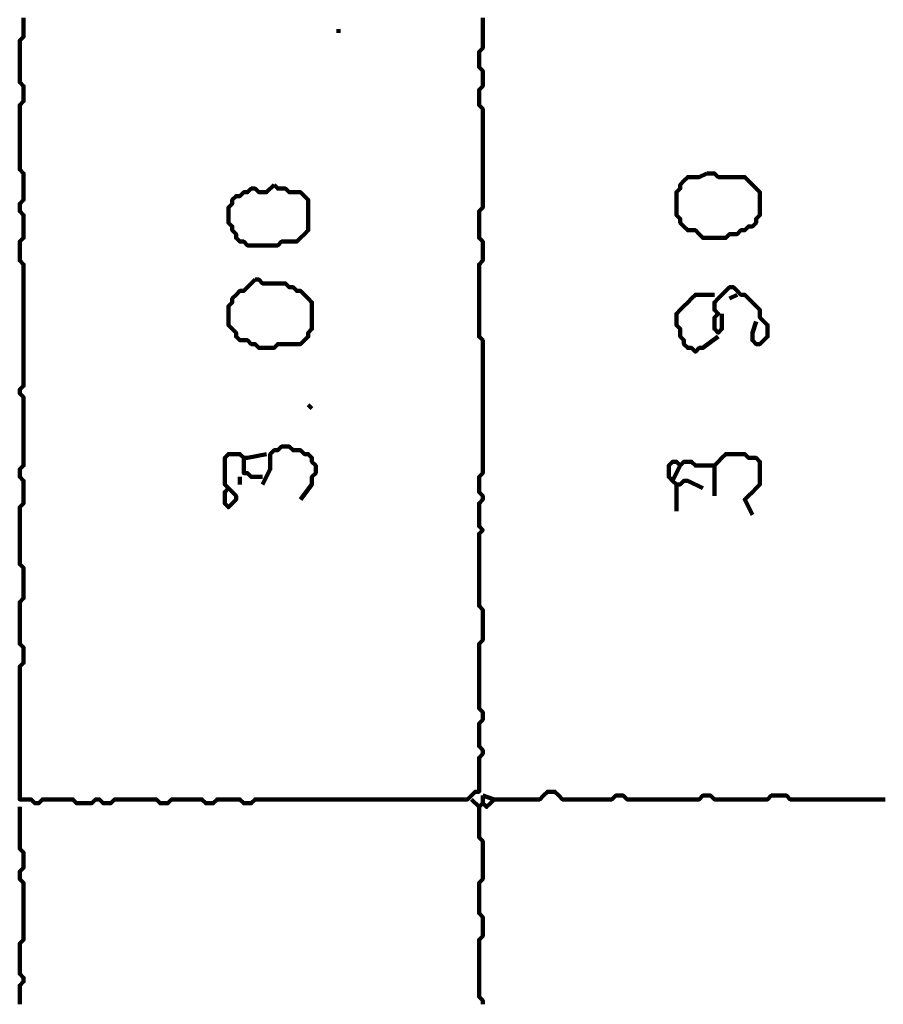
# Model space of a CAD drawing. Header units: metres. Extents: x 1704 to 4131, y 3282 to 4241.
# Tile 53 of 78: x 2251.79 to 2253.89, y 4221.78 to 4224.18. Entities that reach past the tile are written whole.
import ezdxf

# ---------------------------------------------------------------- set-up
doc = ezdxf.new("R2010")
doc.units = ezdxf.units.M
doc.layers.add('P', color=250, linetype='Continuous', lineweight=100)

msp = doc.modelspace()

# ---------------------------------------------------------------- linework, layer by layer
at = {"layer": 'P', "color": 0, "linetype": 'Continuous'}
for points in [[(2252.9195, 4224.1846), (2252.9195, 4224.1753), (2252.9195, 4224.1661), (2252.9195, 4224.1569), (2252.9195, 4224.1476), (2252.9195, 4224.1384), (2252.9195, 4224.1292), (2252.9195, 4224.12), (2252.9195, 4224.1107), (2252.9103, 4224.1015), (2252.9103, 4224.0923), (2252.9103, 4224.083), (2252.9103, 4224.0738), (2252.9103, 4224.0646), (2252.9195, 4224.0553), (2252.9195, 4224.0461), (2252.9195, 4224.0369), (2252.9195, 4224.0276), (2252.9195, 4224.0184), (2252.9103, 4224.0092), (2252.9103, 4224), (2252.9103, 4223.9907), (2252.9103, 4223.9815), (2252.9103, 4223.9723), (2252.9195, 4223.963), (2252.9195, 4223.9538), (2252.9195, 4223.9446), (2252.9195, 4223.9353), (2252.9195, 4223.9261), (2252.9195, 4223.9169), (2252.9195, 4223.9076), (2252.9195, 4223.8984), (2252.9195, 4223.8892), (2252.9195, 4223.88), (2252.9195, 4223.8707), (2252.9195, 4223.8615), (2252.9195, 4223.8523), (2252.9195, 4223.843), (2252.9195, 4223.8338), (2252.9195, 4223.8246), (2252.9195, 4223.8153), (2252.9195, 4223.8061), (2252.9195, 4223.7969), (2252.9195, 4223.7876), (2252.9195, 4223.7784), (2252.9195, 4223.7692), (2252.9195, 4223.76), (2252.9195, 4223.7507), (2252.9195, 4223.7415), (2252.9195, 4223.7323), (2252.9195, 4223.723), (2252.9103, 4223.7138), (2252.9103, 4223.7046), (2252.9103, 4223.6953), (2252.9103, 4223.6861), (2252.9103, 4223.6769), (2252.9103, 4223.6676), (2252.9103, 4223.6584), (2252.9103, 4223.6492), (2252.9195, 4223.64), (2252.9195, 4223.6307), (2252.9195, 4223.6215), (2252.9195, 4223.6123), (2252.9195, 4223.603), (2252.9195, 4223.5938), (2252.9103, 4223.5846), (2252.9103, 4223.5753), (2252.9103, 4223.5661), (2252.9103, 4223.5569), (2252.9103, 4223.5476), (2252.9103, 4223.5384), (2252.9103, 4223.5292), (2252.9103, 4223.52), (2252.9103, 4223.5107), (2252.9103, 4223.5015), (2252.9103, 4223.4923), (2252.9103, 4223.483), (2252.9103, 4223.4738), (2252.9103, 4223.4646), (2252.9103, 4223.4553), (2252.9103, 4223.4461), (2252.9103, 4223.4369), (2252.9103, 4223.4276), (2252.9103, 4223.4184), (2252.9103, 4223.4092), (2252.9195, 4223.4), (2252.9195, 4223.3907), (2252.9195, 4223.3815), (2252.9195, 4223.3723), (2252.9195, 4223.363), (2252.9195, 4223.3538), (2252.9195, 4223.3446), (2252.9195, 4223.3353), (2252.9195, 4223.3261), (2252.9195, 4223.3169), (2252.9195, 4223.3076), (2252.9195, 4223.2984), (2252.9195, 4223.2892), (2252.9195, 4223.28), (2252.9195, 4223.2707), (2252.9195, 4223.2615), (2252.9195, 4223.2523), (2252.9195, 4223.243), (2252.9195, 4223.2338), (2252.9195, 4223.2246), (2252.9195, 4223.2153), (2252.9195, 4223.2061), (2252.9195, 4223.1969), (2252.9195, 4223.1876), (2252.9195, 4223.1784), (2252.9195, 4223.1692), (2252.9195, 4223.16), (2252.9195, 4223.1507), (2252.9195, 4223.1415), (2252.9195, 4223.1323), (2252.9195, 4223.123), (2252.9195, 4223.1138), (2252.9195, 4223.1046), (2252.9195, 4223.0953), (2252.9195, 4223.0861), (2252.9195, 4223.0769), (2252.9103, 4223.0676), (2252.9103, 4223.0584), (2252.9103, 4223.0492), (2252.9103, 4223.04), (2252.9103, 4223.0307), (2252.9195, 4223.0215), (2252.9195, 4223.0123), (2252.9103, 4223.003), (2252.9103, 4222.9938), (2252.9103, 4222.9846), (2252.9103, 4222.9753), (2252.9103, 4222.9661), (2252.9103, 4222.9569), (2252.9103, 4222.9476), (2252.9195, 4222.9384), (2252.9103, 4222.9292), (2252.9103, 4222.92), (2252.9103, 4222.9107), (2252.9103, 4222.9015), (2252.9103, 4222.8923), (2252.9103, 4222.883), (2252.9103, 4222.8738), (2252.9103, 4222.8646), (2252.9103, 4222.8553), (2252.9103, 4222.8461), (2252.9103, 4222.8369), (2252.9103, 4222.8276), (2252.9103, 4222.8184), (2252.9103, 4222.8092), (2252.9103, 4222.8), (2252.9103, 4222.7907), (2252.9103, 4222.7815), (2252.9103, 4222.7723), (2252.9103, 4222.763), (2252.9103, 4222.7538), (2252.9195, 4222.7446), (2252.9195, 4222.7353), (2252.9195, 4222.7261), (2252.9195, 4222.7169), (2252.9195, 4222.7076), (2252.9195, 4222.6984), (2252.9195, 4222.6892), (2252.9195, 4222.68), (2252.9195, 4222.6707), (2252.9103, 4222.6615), (2252.9103, 4222.6523), (2252.9103, 4222.643), (2252.9103, 4222.6338), (2252.9103, 4222.6246), (2252.9103, 4222.6153), (2252.9103, 4222.6061), (2252.9103, 4222.5969), (2252.9103, 4222.5876), (2252.9103, 4222.5784), (2252.9103, 4222.5692), (2252.9103, 4222.56), (2252.9103, 4222.5507), (2252.9103, 4222.5415), (2252.9103, 4222.5323), (2252.9103, 4222.523), (2252.9103, 4222.5138), (2252.9103, 4222.5046), (2252.9195, 4222.4953), (2252.9195, 4222.4861), (2252.9195, 4222.4769), (2252.9103, 4222.4676), (2252.9103, 4222.4584), (2252.9103, 4222.4492), (2252.9103, 4222.44), (2252.9103, 4222.4307), (2252.9103, 4222.4215), (2252.9103, 4222.4123), (2252.9195, 4222.403), (2252.9195, 4222.3938), (2252.9103, 4222.3846), (2252.9103, 4222.3753), (2252.9103, 4222.3661), (2252.9103, 4222.3569), (2252.9103, 4222.3476), (2252.9103, 4222.3384), (2252.9103, 4222.3292), (2252.9103, 4222.32), (2252.9103, 4222.3107), (2252.9103, 4222.3015), (2252.901, 4222.3015), (2252.8918, 4222.2923), (2252.8826, 4222.283), (2252.8733, 4222.283), (2252.8641, 4222.283), (2252.8549, 4222.283), (2252.8456, 4222.283), (2252.8364, 4222.283), (2252.8272, 4222.283), (2252.818, 4222.283), (2252.8087, 4222.283), (2252.7995, 4222.283), (2252.7903, 4222.283), (2252.781, 4222.283), (2252.7718, 4222.283), (2252.7626, 4222.283), (2252.7533, 4222.283), (2252.7441, 4222.283), (2252.7349, 4222.283), (2252.7256, 4222.283), (2252.7164, 4222.283), (2252.7072, 4222.283), (2252.698, 4222.283), (2252.6887, 4222.283), (2252.6795, 4222.283), (2252.6703, 4222.283), (2252.661, 4222.283), (2252.6518, 4222.283), (2252.6426, 4222.283), (2252.6333, 4222.283), (2252.6241, 4222.283), (2252.6149, 4222.283), (2252.6056, 4222.283), (2252.5964, 4222.283), (2252.5872, 4222.283), (2252.578, 4222.283), (2252.5687, 4222.283), (2252.5595, 4222.283), (2252.5503, 4222.283), (2252.541, 4222.283), (2252.5318, 4222.283), (2252.5226, 4222.283), (2252.5133, 4222.283), (2252.5041, 4222.283), (2252.4949, 4222.283), (2252.4856, 4222.283), (2252.4764, 4222.283), (2252.4672, 4222.283), (2252.458, 4222.283), (2252.4487, 4222.283), (2252.4395, 4222.283), (2252.4303, 4222.283), (2252.421, 4222.283), (2252.4118, 4222.283), (2252.4026, 4222.283), (2252.3933, 4222.283), (2252.3841, 4222.283), (2252.3749, 4222.283), (2252.3656, 4222.283), (2252.3564, 4222.2738), (2252.3472, 4222.2738), (2252.338, 4222.2738), (2252.3287, 4222.283), (2252.3195, 4222.283), (2252.3103, 4222.283), (2252.301, 4222.283), (2252.2918, 4222.283), (2252.2826, 4222.283), (2252.2733, 4222.283), (2252.2641, 4222.2738), (2252.2549, 4222.2738), (2252.2456, 4222.2738), (2252.2364, 4222.283), (2252.2272, 4222.283), (2252.218, 4222.283), (2252.2087, 4222.283), (2252.1995, 4222.283), (2252.1903, 4222.283), (2252.181, 4222.283), (2252.1718, 4222.283), (2252.1626, 4222.283), (2252.1533, 4222.2738), (2252.1441, 4222.2738), (2252.1349, 4222.2738), (2252.1256, 4222.283), (2252.1164, 4222.283), (2252.1072, 4222.283), (2252.098, 4222.283), (2252.0887, 4222.283), (2252.0795, 4222.283), (2252.0703, 4222.283), (2252.061, 4222.283), (2252.0518, 4222.283), (2252.0426, 4222.283), (2252.0333, 4222.283), (2252.0241, 4222.283), (2252.0149, 4222.2738), (2252.0056, 4222.2738), (2251.9964, 4222.2738), (2251.9872, 4222.283), (2251.978, 4222.283), (2251.9687, 4222.2738), (2251.9595, 4222.2738), (2251.9503, 4222.2738), (2251.941, 4222.2738), (2251.9318, 4222.2738), (2251.9226, 4222.283), (2251.9133, 4222.283), (2251.9041, 4222.283), (2251.8949, 4222.283), (2251.8856, 4222.283), (2251.8764, 4222.283), (2251.8672, 4222.283), (2251.858, 4222.283), (2251.8487, 4222.283), (2251.8395, 4222.2738), (2251.8303, 4222.2738), (2251.821, 4222.283), (2251.8118, 4222.283), (2251.8026, 4222.283), (2251.7933, 4222.283), (2251.7933, 4222.2923), (2251.7933, 4222.3015), (2251.7933, 4222.3107), (2251.7933, 4222.32), (2251.7933, 4222.3292), (2251.7933, 4222.3384), (2251.7933, 4222.3476), (2251.7933, 4222.3569), (2251.7933, 4222.3661), (2251.7933, 4222.3753), (2251.7933, 4222.3846), (2251.7933, 4222.3938), (2251.7933, 4222.403), (2251.7933, 4222.4123), (2251.7933, 4222.4215), (2251.7933, 4222.4307), (2251.7933, 4222.44), (2251.7933, 4222.4492), (2251.7933, 4222.4584), (2251.7933, 4222.4676), (2251.7933, 4222.4769), (2251.7933, 4222.4861), (2251.7933, 4222.4953), (2251.7933, 4222.5046), (2251.7933, 4222.5138), (2251.7933, 4222.523), (2251.7933, 4222.5323), (2251.7933, 4222.5415), (2251.7933, 4222.5507), (2251.7933, 4222.56), (2251.7933, 4222.5692), (2251.7933, 4222.5784), (2251.7933, 4222.5876), (2251.7933, 4222.5969), (2251.7933, 4222.6061), (2251.8026, 4222.6153), (2251.8026, 4222.6246), (2251.8026, 4222.6338), (2251.8026, 4222.643), (2251.8026, 4222.6523), (2251.7933, 4222.6615), (2251.7933, 4222.6707), (2251.7933, 4222.68), (2251.7933, 4222.6892), (2251.7933, 4222.6984), (2251.7933, 4222.7076), (2251.7933, 4222.7169), (2251.7933, 4222.7261), (2251.7933, 4222.7353), (2251.7933, 4222.7446), (2251.7933, 4222.7538), (2251.7933, 4222.763), (2251.8026, 4222.7723), (2251.8026, 4222.7815), (2251.8026, 4222.7907), (2251.8026, 4222.8), (2251.8026, 4222.8092), (2251.8026, 4222.8184), (2251.8026, 4222.8276), (2251.8026, 4222.8369), (2251.8026, 4222.8461), (2251.7933, 4222.8553), (2251.7933, 4222.8646), (2251.7933, 4222.8738), (2251.7933, 4222.883), (2251.7933, 4222.8923), (2251.7933, 4222.9015), (2251.7933, 4222.9107), (2251.7933, 4222.92), (2251.7933, 4222.9292), (2251.7933, 4222.9384), (2251.7933, 4222.9476), (2251.7933, 4222.9569), (2251.7933, 4222.9661), (2251.7933, 4222.9753), (2251.7933, 4222.9846), (2251.7933, 4222.9938), (2251.8026, 4223.003), (2251.8026, 4223.0123), (2251.8026, 4223.0215), (2251.8026, 4223.0307), (2251.8026, 4223.04), (2251.8026, 4223.0492), (2251.8026, 4223.0584), (2251.7933, 4223.0676), (2251.7933, 4223.0769), (2251.7933, 4223.0861), (2251.8026, 4223.0953), (2251.8026, 4223.1046), (2251.8026, 4223.1138), (2251.8026, 4223.123), (2251.8026, 4223.1323), (2251.8026, 4223.1415), (2251.8026, 4223.1507), (2251.8026, 4223.16), (2251.8026, 4223.1692), (2251.8026, 4223.1784), (2251.8026, 4223.1876), (2251.8026, 4223.1969), (2251.8026, 4223.2061), (2251.8026, 4223.2153), (2251.8026, 4223.2246), (2251.8026, 4223.2338), (2251.8026, 4223.243), (2251.8026, 4223.2523), (2251.8026, 4223.2615), (2251.7933, 4223.2707), (2251.7933, 4223.28), (2251.8026, 4223.2892), (2251.8026, 4223.2984), (2251.8026, 4223.3076), (2251.8026, 4223.3169), (2251.8026, 4223.3261), (2251.8026, 4223.3353), (2251.8026, 4223.3446), (2251.8026, 4223.3538), (2251.8026, 4223.363), (2251.8026, 4223.3723), (2251.8026, 4223.3815), (2251.8026, 4223.3907), (2251.8026, 4223.4), (2251.8026, 4223.4092), (2251.8026, 4223.4184), (2251.8026, 4223.4276), (2251.8026, 4223.4369), (2251.8026, 4223.4461), (2251.8026, 4223.4553), (2251.8026, 4223.4646), (2251.8026, 4223.4738), (2251.8026, 4223.483), (2251.8026, 4223.4923), (2251.8026, 4223.5015), (2251.8026, 4223.5107), (2251.8026, 4223.52), (2251.8026, 4223.5292), (2251.8026, 4223.5384), (2251.8026, 4223.5476), (2251.8026, 4223.5569), (2251.8026, 4223.5661), (2251.8026, 4223.5753), (2251.8026, 4223.5846), (2251.7933, 4223.5938), (2251.7933, 4223.603), (2251.7933, 4223.6123), (2251.7933, 4223.6215), (2251.7933, 4223.6307), (2251.7933, 4223.64), (2251.8026, 4223.6492), (2251.8026, 4223.6584), (2251.8026, 4223.6676), (2251.8026, 4223.6769), (2251.8026, 4223.6861), (2251.8026, 4223.6953), (2251.8026, 4223.7046), (2251.7933, 4223.7138), (2251.7933, 4223.723), (2251.7933, 4223.7323), (2251.8026, 4223.7415), (2251.8026, 4223.7507), (2251.8026, 4223.76), (2251.8026, 4223.7692), (2251.8026, 4223.7784), (2251.8026, 4223.7876), (2251.8026, 4223.7969), (2251.8026, 4223.8061), (2251.7933, 4223.8153), (2251.7933, 4223.8246), (2251.7933, 4223.8338), (2251.7933, 4223.843), (2251.7933, 4223.8523), (2251.7933, 4223.8615), (2251.7933, 4223.8707), (2251.7933, 4223.88), (2251.7933, 4223.8892), (2251.7933, 4223.8984), (2251.7933, 4223.9076), (2251.7933, 4223.9169), (2251.7933, 4223.9261), (2251.7933, 4223.9353), (2251.7933, 4223.9446), (2251.7933, 4223.9538), (2251.7933, 4223.963), (2251.7933, 4223.9723), (2251.8026, 4223.9815), (2251.8026, 4223.9907), (2251.8026, 4224), (2251.8026, 4224.0092), (2251.8026, 4224.0184), (2251.7933, 4224.0276), (2251.7933, 4224.0369), (2251.7933, 4224.0461), (2251.7933, 4224.0553), (2251.7933, 4224.0646), (2251.7933, 4224.0738), (2251.7933, 4224.083), (2251.7933, 4224.0923), (2251.7933, 4224.1015), (2251.7933, 4224.1107), (2251.7933, 4224.12), (2251.7933, 4224.1292), (2251.8026, 4224.1384), (2251.8026, 4224.1476), (2251.8026, 4224.1569), (2251.8026, 4224.1661), (2251.8026, 4224.1753), (2251.8026, 4224.1846)], [(2252.5687, 4224.1569), (2252.5687, 4224.1476)], [(2253.4641, 4223.8061), (2253.4733, 4223.8061), (2253.4826, 4223.8061), (2253.4918, 4223.7969), (2253.501, 4223.7969), (2253.5103, 4223.7969), (2253.5195, 4223.7969), (2253.5287, 4223.7969), (2253.538, 4223.7969), (2253.5472, 4223.7969), (2253.5564, 4223.7969), (2253.5656, 4223.7876), (2253.5749, 4223.7784), (2253.5841, 4223.7692), (2253.5933, 4223.76), (2253.5933, 4223.7507), (2253.5933, 4223.7415), (2253.5933, 4223.7323), (2253.5933, 4223.723), (2253.5933, 4223.7138), (2253.5933, 4223.7046), (2253.5841, 4223.6953), (2253.5841, 4223.6861), (2253.5749, 4223.6769), (2253.5656, 4223.6769), (2253.5564, 4223.6676), (2253.5472, 4223.6676), (2253.538, 4223.6584), (2253.5287, 4223.6584), (2253.5195, 4223.6584), (2253.5103, 4223.6492), (2253.501, 4223.6492), (2253.4918, 4223.6492), (2253.4826, 4223.6492), (2253.4733, 4223.6492), (2253.4641, 4223.6492), (2253.4549, 4223.6492), (2253.4456, 4223.6584), (2253.4364, 4223.6676), (2253.4272, 4223.6676), (2253.418, 4223.6676), (2253.4087, 4223.6769), (2253.3995, 4223.6861), (2253.3995, 4223.6953), (2253.3903, 4223.7046), (2253.3903, 4223.7138), (2253.3903, 4223.723), (2253.3903, 4223.7323), (2253.3903, 4223.7415), (2253.3903, 4223.7507), (2253.3903, 4223.76), (2253.3995, 4223.7692), (2253.3995, 4223.7784), (2253.4087, 4223.7876), (2253.418, 4223.7969), (2253.4272, 4223.7969), (2253.4364, 4223.7969), (2253.4456, 4223.7969), (2253.4641, 4223.8061)], [(2252.4118, 4223.7784), (2252.421, 4223.7692), (2252.4303, 4223.7692), (2252.4395, 4223.7692), (2252.4487, 4223.76), (2252.458, 4223.76), (2252.4672, 4223.76), (2252.4764, 4223.76), (2252.4856, 4223.7507), (2252.4949, 4223.7415), (2252.4949, 4223.7323), (2252.4949, 4223.723), (2252.4949, 4223.7138), (2252.4949, 4223.7046), (2252.4949, 4223.6953), (2252.4949, 4223.6861), (2252.4949, 4223.6769), (2252.4949, 4223.6676), (2252.4856, 4223.6584), (2252.4764, 4223.6492), (2252.4672, 4223.64), (2252.458, 4223.64), (2252.4487, 4223.64), (2252.4395, 4223.64), (2252.4303, 4223.64), (2252.421, 4223.6307), (2252.4118, 4223.6307), (2252.4026, 4223.6307), (2252.3933, 4223.6307), (2252.3841, 4223.6307), (2252.3749, 4223.6307), (2252.3656, 4223.6307), (2252.3564, 4223.6307), (2252.3472, 4223.6307), (2252.338, 4223.64), (2252.3287, 4223.64), (2252.3195, 4223.6492), (2252.3195, 4223.6584), (2252.3103, 4223.6676), (2252.3103, 4223.6769), (2252.301, 4223.6861), (2252.301, 4223.6953), (2252.301, 4223.7046), (2252.301, 4223.7138), (2252.301, 4223.723), (2252.3103, 4223.7323), (2252.3103, 4223.7415), (2252.3195, 4223.7507), (2252.3287, 4223.7507), (2252.338, 4223.76), (2252.3472, 4223.76), (2252.3564, 4223.7692), (2252.3656, 4223.7692), (2252.3749, 4223.76), (2252.3841, 4223.76), (2252.3933, 4223.76), (2252.4118, 4223.7784)], [(2252.3656, 4223.5476), (2252.3749, 4223.5476), (2252.3841, 4223.5384), (2252.3933, 4223.5384), (2252.4026, 4223.5384), (2252.4118, 4223.5384), (2252.421, 4223.5384), (2252.4303, 4223.5384), (2252.4395, 4223.5384), (2252.4487, 4223.5292), (2252.458, 4223.5292), (2252.4672, 4223.52), (2252.4764, 4223.52), (2252.4856, 4223.5107), (2252.4949, 4223.5015), (2252.5041, 4223.4923), (2252.5041, 4223.483), (2252.5041, 4223.4738), (2252.5041, 4223.4646), (2252.5041, 4223.4553), (2252.5041, 4223.4461), (2252.5041, 4223.4369), (2252.5041, 4223.4276), (2252.4949, 4223.4184), (2252.4949, 4223.4092), (2252.4856, 4223.4), (2252.4764, 4223.3907), (2252.4672, 4223.3907), (2252.458, 4223.3907), (2252.4487, 4223.3907), (2252.4395, 4223.3907), (2252.4303, 4223.3907), (2252.421, 4223.3907), (2252.4118, 4223.3815), (2252.4026, 4223.3815), (2252.3933, 4223.3815), (2252.3841, 4223.3815), (2252.3749, 4223.3815), (2252.3656, 4223.3907), (2252.3564, 4223.3907), (2252.3472, 4223.4), (2252.338, 4223.4), (2252.3287, 4223.4), (2252.3195, 4223.4092), (2252.3195, 4223.4184), (2252.3103, 4223.4276), (2252.301, 4223.4369), (2252.301, 4223.4461), (2252.301, 4223.4553), (2252.301, 4223.4646), (2252.301, 4223.4738), (2252.301, 4223.483), (2252.3103, 4223.4923), (2252.3103, 4223.5015), (2252.3195, 4223.5107), (2252.3287, 4223.52), (2252.338, 4223.52), (2252.3472, 4223.5292), (2252.3656, 4223.5476)], [(2253.501, 4223.4646), (2253.501, 4223.4276), (2253.4918, 4223.4184), (2253.4826, 4223.4276), (2253.4826, 4223.4369), (2253.4826, 4223.4461), (2253.4826, 4223.4553), (2253.4918, 4223.4646), (2253.4826, 4223.4738), (2253.4826, 4223.483), (2253.4826, 4223.4923), (2253.4918, 4223.5015), (2253.501, 4223.5107), (2253.5103, 4223.52), (2253.5195, 4223.5292), (2253.5287, 4223.5292), (2253.538, 4223.52), (2253.5472, 4223.5107), (2253.5564, 4223.5107), (2253.5656, 4223.5015), (2253.5749, 4223.4923), (2253.5841, 4223.483), (2253.5933, 4223.4738), (2253.5933, 4223.4646), (2253.5933, 4223.4553), (2253.6026, 4223.4461), (2253.6118, 4223.4369), (2253.6118, 4223.4276), (2253.6118, 4223.4184), (2253.6118, 4223.4092), (2253.6026, 4223.4), (2253.5933, 4223.3907), (2253.5841, 4223.3907), (2253.5749, 4223.4), (2253.5749, 4223.4092), (2253.5749, 4223.4184), (2253.5841, 4223.4461)], [(2253.4918, 4223.4092), (2253.4549, 4223.3815), (2253.4456, 4223.3815), (2253.4364, 4223.3723), (2253.4272, 4223.3815), (2253.418, 4223.3815), (2253.4087, 4223.3907), (2253.4087, 4223.4), (2253.3995, 4223.4092), (2253.3995, 4223.4184), (2253.3995, 4223.4276), (2253.3903, 4223.4369), (2253.3903, 4223.4461), (2253.3903, 4223.4553), (2253.3903, 4223.4646), (2253.3995, 4223.4738), (2253.4087, 4223.483), (2253.418, 4223.4923), (2253.4272, 4223.5015), (2253.4364, 4223.5107), (2253.4826, 4223.5107)], [(2253.5195, 4223.5015), (2253.538, 4223.5107)], [(2252.4949, 4223.243), (2252.5041, 4223.2338)], [(2252.3841, 4223.0492), (2252.4026, 4223.0861), (2252.4026, 4223.0953), (2252.4026, 4223.1046), (2252.4026, 4223.1138), (2252.4026, 4223.123), (2252.4118, 4223.1323), (2252.421, 4223.1323), (2252.4303, 4223.1415), (2252.4395, 4223.1415), (2252.4487, 4223.1415), (2252.458, 4223.1323), (2252.4672, 4223.1323), (2252.4764, 4223.1323), (2252.4856, 4223.123), (2252.4949, 4223.123), (2252.5041, 4223.1138), (2252.5041, 4223.1046), (2252.5133, 4223.0953), (2252.5133, 4223.0861), (2252.5133, 4223.0769), (2252.5041, 4223.0676), (2252.5041, 4223.0584), (2252.5041, 4223.0492), (2252.4764, 4223.0123)], [(2252.301, 4223.04), (2252.3195, 4223.0215), (2252.3195, 4223.0123), (2252.3103, 4223.003), (2252.301, 4222.9938), (2252.2918, 4223.003), (2252.2918, 4223.0123), (2252.2918, 4223.0215), (2252.2918, 4223.0307), (2252.301, 4223.04), (2252.2918, 4223.0492), (2252.2918, 4223.0584), (2252.2918, 4223.0676), (2252.2918, 4223.0769), (2252.2918, 4223.0861), (2252.2918, 4223.0953), (2252.2918, 4223.1046), (2252.2918, 4223.1138), (2252.301, 4223.123), (2252.3103, 4223.123), (2252.3195, 4223.123), (2252.3287, 4223.123), (2252.338, 4223.1138), (2252.3472, 4223.1138), (2252.3933, 4223.123)], [(2252.338, 4223.1138), (2252.338, 4223.0861), (2252.338, 4223.0769), (2252.3472, 4223.0769), (2252.3564, 4223.0676), (2252.3656, 4223.0676), (2252.3841, 4223.0676)], [(2253.4826, 4223.0215), (2253.4826, 4223.0584), (2253.4826, 4223.0676), (2253.4826, 4223.0769), (2253.4826, 4223.0861), (2253.4826, 4223.0953), (2253.4918, 4223.1046), (2253.501, 4223.1138), (2253.5103, 4223.123), (2253.5195, 4223.123), (2253.5287, 4223.123), (2253.538, 4223.123), (2253.5472, 4223.123), (2253.5564, 4223.123), (2253.5656, 4223.1138), (2253.5749, 4223.1138), (2253.5841, 4223.1138), (2253.5933, 4223.1046), (2253.5933, 4223.0953), (2253.5933, 4223.0861), (2253.5933, 4223.0769), (2253.5933, 4223.0676), (2253.5933, 4223.0584), (2253.5933, 4223.0492), (2253.5841, 4223.04), (2253.5749, 4223.0307), (2253.5656, 4223.0215), (2253.5564, 4223.0123), (2253.5749, 4222.9753)], [(2253.4549, 4223.04), (2253.418, 4223.0584), (2253.4087, 4223.0584), (2253.3995, 4223.0492), (2253.3903, 4223.0492), (2253.381, 4223.0584), (2253.3718, 4223.0676), (2253.3718, 4223.0769), (2253.3718, 4223.0861), (2253.3718, 4223.0953), (2253.381, 4223.1046), (2253.3903, 4223.1046), (2253.3995, 4223.0953), (2253.4087, 4223.1046), (2253.418, 4223.1046), (2253.4272, 4223.1046), (2253.4364, 4223.0953), (2253.4456, 4223.0953), (2253.4549, 4223.0953), (2253.4641, 4223.0953), (2253.4826, 4223.0953)], [(2253.3995, 4223.0953), (2253.381, 4223.0584)], [(2252.3287, 4223.0676), (2252.3287, 4223.0492)], [(2253.3903, 4223.0492), (2253.3903, 4223.0307), (2253.3903, 4223.0215), (2253.3903, 4223.0123), (2253.3903, 4222.9846)], [(2252.9472, 4222.283), (2252.9841, 4222.283), (2252.9933, 4222.283), (2253.0026, 4222.283), (2253.0118, 4222.283), (2253.021, 4222.283), (2253.0303, 4222.283), (2253.0395, 4222.283), (2253.0487, 4222.283), (2253.058, 4222.283), (2253.0672, 4222.2923), (2253.0764, 4222.3015), (2253.0856, 4222.3015), (2253.0949, 4222.3015), (2253.1041, 4222.2923), (2253.1133, 4222.283), (2253.1226, 4222.283), (2253.1318, 4222.283), (2253.141, 4222.283), (2253.1503, 4222.283), (2253.1595, 4222.283), (2253.1687, 4222.283), (2253.178, 4222.283), (2253.1872, 4222.283), (2253.1964, 4222.283), (2253.2056, 4222.283), (2253.2149, 4222.283), (2253.2241, 4222.283), (2253.2333, 4222.283), (2253.2426, 4222.2923), (2253.2518, 4222.2923), (2253.261, 4222.2923), (2253.2703, 4222.283), (2253.2795, 4222.283), (2253.2887, 4222.283), (2253.298, 4222.283), (2253.3072, 4222.283), (2253.3164, 4222.283), (2253.3256, 4222.283), (2253.3349, 4222.283), (2253.3441, 4222.283), (2253.3533, 4222.283), (2253.3626, 4222.283), (2253.3718, 4222.283), (2253.381, 4222.283), (2253.3903, 4222.283), (2253.3995, 4222.283), (2253.4087, 4222.283), (2253.418, 4222.283), (2253.4272, 4222.283), (2253.4364, 4222.283), (2253.4456, 4222.283), (2253.4549, 4222.2923), (2253.4641, 4222.2923), (2253.4733, 4222.2923), (2253.4826, 4222.283), (2253.4918, 4222.283), (2253.501, 4222.283), (2253.5103, 4222.283), (2253.5195, 4222.283), (2253.5287, 4222.283), (2253.538, 4222.283), (2253.5472, 4222.283), (2253.5564, 4222.283), (2253.5656, 4222.283), (2253.5749, 4222.283), (2253.5841, 4222.283), (2253.5933, 4222.283), (2253.6026, 4222.283), (2253.6118, 4222.283), (2253.621, 4222.2923), (2253.6303, 4222.2923), (2253.6395, 4222.2923), (2253.6487, 4222.2923), (2253.658, 4222.2923), (2253.6672, 4222.283), (2253.6764, 4222.283), (2253.6856, 4222.283), (2253.6949, 4222.283), (2253.7041, 4222.283), (2253.7133, 4222.283), (2253.7226, 4222.283), (2253.7318, 4222.283), (2253.741, 4222.283), (2253.7503, 4222.283), (2253.7595, 4222.283), (2253.7687, 4222.283), (2253.778, 4222.283), (2253.7872, 4222.283), (2253.7964, 4222.283), (2253.8056, 4222.283), (2253.8149, 4222.283), (2253.8241, 4222.283), (2253.8333, 4222.283), (2253.8426, 4222.283), (2253.8518, 4222.283), (2253.861, 4222.283), (2253.8703, 4222.283), (2253.8795, 4222.283), (2253.8887, 4222.283), (2253.898, 4222.283)], [(2252.9195, 4222.2923), (2252.9472, 4222.283), (2252.938, 4222.2738), (2252.9287, 4222.2646), (2252.9195, 4222.2738), (2252.9103, 4222.2646), (2252.8918, 4222.283)], [(2252.9195, 4222.2923), (2252.9195, 4222.2738)], [(2251.7933, 4222.2646), (2251.7933, 4222.2276), (2251.7933, 4222.2184), (2251.7933, 4222.2092), (2251.7933, 4222.2), (2251.7933, 4222.1907), (2251.7933, 4222.1815), (2251.7933, 4222.1723), (2251.7933, 4222.163), (2251.8026, 4222.1538), (2251.8026, 4222.1446), (2251.8026, 4222.1353), (2251.8026, 4222.1261), (2251.8026, 4222.1169), (2251.7933, 4222.1076), (2251.7933, 4222.0984), (2251.7933, 4222.0892), (2251.8026, 4222.08), (2251.8026, 4222.0707), (2251.8026, 4222.0615), (2251.8026, 4222.0523), (2251.8026, 4222.043), (2251.8026, 4222.0338), (2251.8026, 4222.0246), (2251.8026, 4222.0153), (2251.8026, 4222.0061), (2251.8026, 4221.9969), (2251.8026, 4221.9876), (2251.8026, 4221.9784), (2251.8026, 4221.9692), (2251.8026, 4221.96), (2251.8026, 4221.9507), (2251.8026, 4221.9415), (2251.7933, 4221.9323), (2251.7933, 4221.923), (2251.7933, 4221.9138), (2251.7933, 4221.9046), (2251.7933, 4221.8953), (2251.7933, 4221.8861), (2251.7933, 4221.8769), (2251.7933, 4221.8676), (2251.7933, 4221.8584), (2251.8026, 4221.8492), (2251.8026, 4221.84), (2251.7933, 4221.8307), (2251.7933, 4221.8215), (2251.7933, 4221.8123), (2251.7933, 4221.803), (2251.7933, 4221.7938), (2251.7933, 4221.7846)], [(2252.9103, 4222.2646), (2252.9103, 4222.2276), (2252.9103, 4222.2184), (2252.9103, 4222.2092), (2252.9103, 4222.2), (2252.9103, 4222.1907), (2252.9195, 4222.1815), (2252.9195, 4222.1723), (2252.9195, 4222.163), (2252.9195, 4222.1538), (2252.9195, 4222.1446), (2252.9195, 4222.1353), (2252.9195, 4222.1261), (2252.9195, 4222.1169), (2252.9195, 4222.1076), (2252.9195, 4222.0984), (2252.9195, 4222.0892), (2252.9103, 4222.08), (2252.9103, 4222.0707), (2252.9103, 4222.0615), (2252.9103, 4222.0523), (2252.9103, 4222.043), (2252.9103, 4222.0338), (2252.9103, 4222.0246), (2252.9103, 4222.0153), (2252.9103, 4222.0061), (2252.9195, 4221.9969), (2252.9195, 4221.9876), (2252.9195, 4221.9784), (2252.9195, 4221.9692), (2252.9195, 4221.96), (2252.9195, 4221.9507), (2252.9103, 4221.9415), (2252.9103, 4221.9323), (2252.9103, 4221.923), (2252.9103, 4221.9138), (2252.9103, 4221.9046), (2252.9103, 4221.8953), (2252.9103, 4221.8861), (2252.9103, 4221.8769), (2252.9103, 4221.8676), (2252.9103, 4221.8584), (2252.9103, 4221.8492), (2252.9103, 4221.84), (2252.9103, 4221.8307), (2252.9103, 4221.8215), (2252.9103, 4221.8123), (2252.9103, 4221.803), (2252.9195, 4221.7938), (2252.9195, 4221.7846)]]:
    msp.add_lwpolyline(points, dxfattribs=at)

doc.saveas('drawing.dxf')
